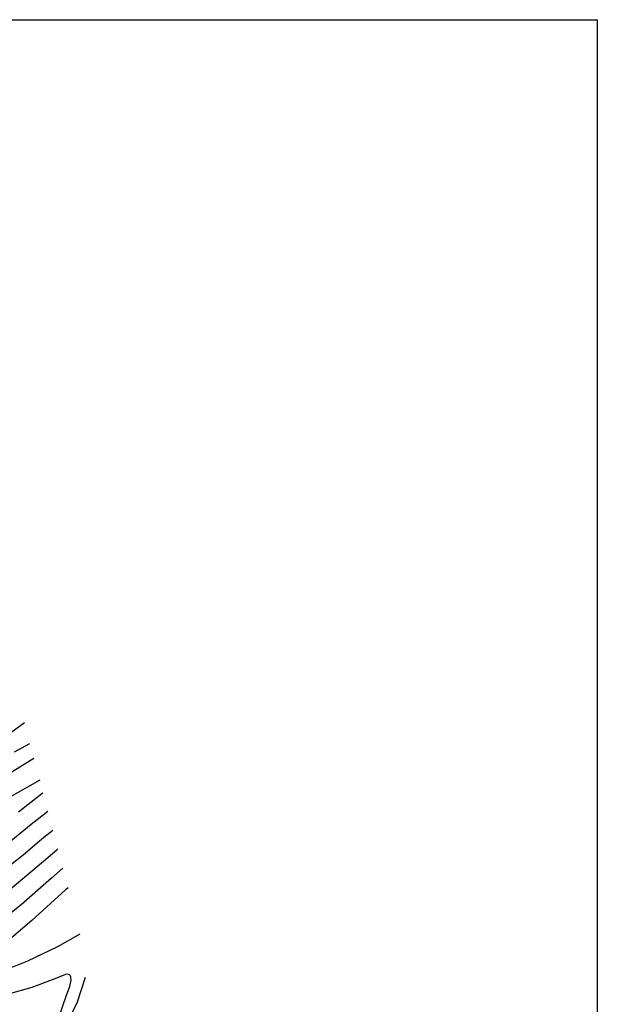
# Model space of a CAD drawing. Header units: metres. Extents: x -53000 to -50572, y -90750 to -89873.
# Tile 27 of 28: x -52090 to -52000, y -90153 to -90000. Entities that reach past the tile are written whole.
import ezdxf

# ---------------------------------------------------------------- set-up
doc = ezdxf.new("R2010")
doc.units = ezdxf.units.M
doc.layers.add('7101000', color=7, linetype='Continuous')
doc.layers.add('7102000', color=7, linetype='Continuous')
picture_1 = doc.add_image_def('image1.tif', size_in_pixel=(4000, 3000))

msp = doc.modelspace()

# ---------------------------------------------------------------- linework, layer by layer
at = {"layer": '7101000'}
for points in [[(-52090.27, -90123.21, 120), (-52086.64, -90120.39, 120), (-52086.44, -90120.28, 120)], [(-52082.54, -90135.03, 110), (-52082.94, -90135.39, 110), (-52088.18, -90140.12, 110), (-52091.42, -90142.87, 110)]]:
    msp.add_polyline3d(points, dxfattribs=at)
at = {"layer": '7102000'}
for points in [[(-52089.33, -90109.36, 128), (-52097.26, -90115.13, 128)], [(-52090.9, -90113.88, 126), (-52088.48, -90112.59, 126)], [(-52092.24, -90117.54, 124), (-52087.88, -90114.87, 124)], [(-52167.43, -90116.44, 114), (-52163.09, -90119.73, 114), (-52155.05, -90123.62, 114), (-52147.8, -90126.72, 114), (-52146.62, -90127.25, 114), (-52145.85, -90127.62, 114), (-52130.91, -90133.16, 114), (-52129.14, -90134.17, 114), (-52128.08, -90134.67, 114), (-52127.38, -90135, 114), (-52114.64, -90139.04, 114), (-52112.45, -90139.82, 114), (-52111.72, -90140.01, 114), (-52111, -90140.13, 114), (-52105.32, -90140.91, 114), (-52103.49, -90140.68, 114), (-52100.9, -90140.36, 114), (-52098.16, -90139.29, 114), (-52097.53, -90139.06, 114), (-52094.84, -90137.73, 114), (-52091.57, -90135.25, 114), (-52087.35, -90131.72, 114), (-52084.32, -90129.12, 114), (-52084.14, -90128.98, 114)], [(-52086.96, -90118.31, 122), (-52092.8, -90121.62, 122)], [(-52152.56, -90120.98, 116), (-52146.41, -90123.51, 116), (-52144.65, -90124.3, 116), (-52143.5, -90124.85, 116), (-52131.69, -90129.55, 116), (-52129.04, -90131.06, 116), (-52127.44, -90131.81, 116), (-52126.39, -90132.31, 116), (-52115.77, -90135.76, 116), (-52112.48, -90136.93, 116), (-52111.39, -90137.21, 116), (-52110.31, -90137.38, 116), (-52105.65, -90137.93, 116), (-52104.19, -90137.74, 116), (-52102.14, -90137.49, 116), (-52099.79, -90136.64, 116), (-52098.84, -90136.28, 116), (-52096.55, -90135.17, 116), (-52093.27, -90132.81, 116), (-52089.56, -90129.89, 116), (-52086.3, -90127.15, 116), (-52084.91, -90126.08, 116)], [(-52174.96, -90122.14, 108), (-52174.5, -90122.33, 108), (-52167.74, -90127.47, 108), (-52161.47, -90131.37, 108), (-52161.08, -90131.62, 108), (-52160.68, -90131.85, 108), (-52160.05, -90132.15, 108), (-52151.79, -90135.76, 108), (-52132.08, -90142.53, 108), (-52120.73, -90146.13, 108), (-52111.55, -90148.47, 108), (-52105.42, -90149.55, 108), (-52103.17, -90149.85, 108), (-52101.21, -90149.73, 108), (-52100.78, -90149.68, 108), (-52098.85, -90149.46, 108), (-52097.2, -90149.21, 108), (-52095.6, -90148.84, 108), (-52094.01, -90148.42, 108), (-52091.41, -90147.47, 108), (-52088.82, -90146.43, 108), (-52084.14, -90144.19, 108), (-52080.64, -90142.21, 108)], [(-52085.68, -90123.17, 118), (-52088.29, -90125.18, 118), (-52091.76, -90128.06, 118)], [(-52083.35, -90131.98, 112), (-52085.14, -90133.56, 112), (-52089.87, -90137.69, 112), (-52093.13, -90140.3, 112)], [(-52084.07, -90155.55, 106), (-52082.81, -90151.77, 106), (-52082.26, -90150.42, 106), (-52082.08, -90149.42, 106), (-52082.11, -90148.93, 106), (-52082.22, -90148.73, 106), (-52082.3, -90148.58, 106), (-52082.8, -90148.51, 106), (-52085.04, -90149.4, 106), (-52088.21, -90150.55, 106), (-52091.88, -90151.63, 106)], [(-52079.86, -90149, 108), (-52081.17, -90153.03, 108), (-52082.94, -90156.43, 108)]]:
    msp.add_polyline3d(points, dxfattribs=at)

# ---------------------------------------------------------------- pictures from other files: only their frames are drawn
image = msp.add_image(picture_1, insert=(-53000.13, -90749.88), size_in_units=(1000, 750))
image.dxf.flags = 7

doc.saveas('drawing.dxf')
